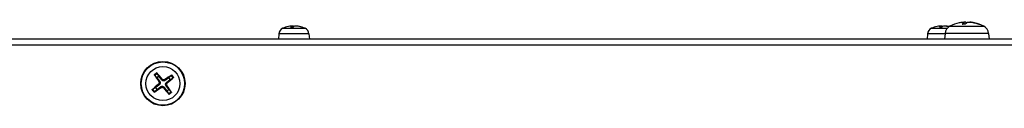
# Model space of a CAD drawing. Header units: millimetres. Extents: x 0 to 2376, y 0 to 1680.
# Tile 18 of 56: x 693 to 871, y 1368 to 1383. Entities that reach past the tile are written whole.
import ezdxf

# ---------------------------------------------------------------- set-up
doc = ezdxf.new("R2010")
doc.units = ezdxf.units.MM
doc.header["$LTSCALE"] = 0.2

# ---------------------------------------------------------------- blocks, each defined once
blk = doc.blocks.new('A$Ce4c96af9')
for p, q in [((36.39, 229.18), (35.94, 229.18)), ((36.4, 229.18), (35.95, 229.18)), ((36.17, 229.38), (36.19, 229.18)), ((36.17, 229.37), (36.18, 229.18)), ((36.39, 229.37), (36.41, 229.19)), ((36.89, 229.38), (36.89, 229.37)), ((37.04, 229.37), (37.04, 229.36)), ((37.98, 229.18), (37.88, 229.18)), ((38.01, 229.18), (37.89, 229.18)), ((153.39, 229.18), (152.94, 229.18)), ((153.4, 229.18), (152.95, 229.18)), ((153.17, 229.38), (153.19, 229.18)), ((153.17, 229.37), (153.18, 229.18)), ((153.39, 229.37), (153.41, 229.19)), ((153.89, 229.38), (153.89, 229.37)), ((154.04, 229.37), (154.04, 229.36)), ((154.83, 229.33), (160.97, 229.33)), ((157.62, 229.71), (157.08, 229.71)), ((157.63, 229.71), (157.09, 229.71)), ((157.35, 230.05), (157.38, 229.71)), ((157.36, 230.06), (157.39, 229.71)), ((157.7, 230.05), (157.72, 229.8)), ((158.44, 230.06), (158.44, 230.05)), ((158.68, 230.05), (158.68, 230.03)), ((160.07, 229.71), (159.95, 229.71)), ((160.11, 229.71), (159.97, 229.71)), ((33.82, 227.99), (33.73, 227)), ((39.24, 227.99), (33.82, 227.99)), ((34.53, 228.98), (38.53, 228.98)), ((39.24, 227.99), (39.33, 227)), ((150.82, 227.99), (150.73, 227)), ((153.99, 227.99), (150.82, 227.99)), ((151.53, 228.98), (154.39, 228.98)), ((153.99, 228.06), (153.9, 227)), ((161.81, 228.06), (153.99, 228.06)), ((161.81, 228.06), (161.9, 227)), ((-187.1, 226), (212.9, 226)), ((210.9, 227), (-185.1, 227)), ((12.11, 218.89), (12.21, 218.76)), ((12.17, 219.33), (12.31, 219.43)), ((12.79, 219.79), (12.66, 219.69)), ((13.23, 219.73), (13.33, 219.59)), ((13.63, 218.67), (13.49, 218.57)), ((13.69, 219.11), (13.59, 219.24)), ((12.57, 218.27), (12.47, 218.41)), ((13.01, 218.21), (13.14, 218.31))]:
    blk.add_line(p, q)
for radius in [4, 3.91, 3.07]:
    blk.add_circle((12.9, 219), radius)
for centre, radius, start, end in [((36.53, 224.4), 5, 101.5428, 113.5471), ((36.53, 224.4), 5, 66.4529, 78.4572), ((153.53, 224.4), 5, 101.5428, 113.5471), ((155.59, 227.92), 1.6, 118.1727, 175), ((153.53, 224.4), 5, 76.3395, 78.4572), ((157.9, 223.6), 6.5, 102.4057, 118.1727), ((157.9, 223.6), 6.5, 61.8273, 77.5943), ((160.21, 227.92), 1.6, 5, 61.8273), ((35.01, 227.88), 1.2, 113.5471, 175), ((38.05, 227.88), 1.2, 5, 66.4529), ((152.01, 227.88), 1.2, 113.5471, 175), ((12.9, 219), 2.23, 119.6214, 134.0946), ((12.9, 219), 2.07, 119.0071, 134.7089), ((12.9, 219), 1.5, 118.7477, 134.9683), ((12.9, 219), 2.07, 29.0071, 44.7089), ((12.9, 219), 2.23, 29.6214, 44.0946), ((12.9, 219), 1.5, 28.7477, 44.9683), ((12.9, 219), 2.23, 209.6214, 224.0946), ((12.9, 219), 2.07, 209.0071, 224.7089), ((12.9, 219), 1.5, 208.7477, 224.9683), ((12.9, 219), 1.5, 298.7477, 314.9683), ((12.9, 219), 2.07, 299.0071, 314.7089), ((12.9, 219), 2.23, 299.6214, 314.0946)]:
    blk.add_arc(centre, radius, start, end)
for centre, major_axis, ratio, start_param, end_param in [((36.57, 224.42), (-1.62, 4.73), 0.963211, 6.055157, 6.159059), ((36.7, 224.42), (-0.45, 4.98), 0.238978, 0.069385, 0.275447), ((35.97, 229.35), (-0.201, -0.023), 0.065691, 2.899878, 4.438952), ((36.2, 229.35), (0.201, 0.014), 0.111686, 0.258464, 1.694385), ((36.7, 224.42), (-0.45, 4.98), 0.254222, 6.065366, 6.169268), ((36.36, 224.42), (0.45, 4.98), 0.254222, 0.113918, 0.31998), ((36.86, 229.35), (-0.201, 0.014), 0.111686, 4.485648, 6.024722), ((37.09, 229.35), (0.201, -0.023), 0.065691, 1.844233, 3.143231), ((36.57, 224.42), (1.71, -4.69), 0.967106, 2.505529, 2.711591), ((36.49, 224.42), (1.62, 4.73), 0.963211, 0.021966, 0.228028), ((153.57, 224.42), (-1.62, 4.73), 0.963211, 6.055157, 6.159059), ((153.7, 224.42), (-0.45, 4.98), 0.238978, 0.069385, 0.275447), ((152.97, 229.35), (-0.201, -0.023), 0.065691, 2.899878, 4.438952), ((153.2, 229.35), (0.201, 0.014), 0.111686, 0.258464, 1.694385), ((153.7, 224.42), (-0.45, 4.98), 0.254222, 6.065366, 6.169268), ((153.36, 224.42), (0.45, 4.98), 0.254222, 0.113918, 0.31998), ((153.86, 229.35), (-0.201, 0.014), 0.111686, 4.485648, 6.024722), ((154.09, 229.35), (0.201, -0.023), 0.065691, 1.844233, 3.143231), ((153.57, 224.42), (1.71, -4.69), 0.967106, 2.550915, 2.711591), ((153.49, 224.42), (1.62, 4.73), 0.963211, 0.0858, 0.228028), ((157.94, 223.61), (-1.84, 6.23), 0.951292, 6.114958, 6.216495), ((158.04, 223.61), (-0.58, 6.47), 0.196854, 0.087562, 0.326546), ((157.77, 223.61), (0.59, 6.47), 0.295714, 0.132215, 0.371199), ((158.03, 223.61), (-0.59, 6.47), 0.295714, 6.049434, 6.15097), ((157.93, 223.61), (2.63, -5.94), 0.976551, 2.389391, 2.628375), ((157.86, 223.61), (1.84, 6.23), 0.951292, 6.212428, 6.451412), ((13.02, 219.08), (3.63, -5.39), 0.087156, 4.368276, 4.60726), ((12.79, 218.91), (-4.16, 4.99), 0.087156, 4.817518, 5.056502), ((12.98, 218.88), (-5.39, -3.63), 0.087156, 4.368276, 4.60726), ((12.99, 218.89), (-4.99, -4.16), 0.087156, 4.817518, 5.056502), ((12.78, 218.92), (-3.63, 5.39), 0.087156, 4.368276, 4.60726), ((12.81, 219.11), (4.99, 4.16), 0.087156, 4.817518, 5.056502), ((12.82, 219.12), (5.39, 3.63), 0.087156, 4.368276, 4.60726), ((13.01, 219.09), (4.16, -4.99), 0.087156, 4.817518, 5.056502)]:
    blk.add_ellipse(centre, major_axis=major_axis, ratio=ratio, start_param=start_param, end_param=end_param)
for points in [[(35.94, 229.18), (35.94, 229.18), (35.95, 229.18), (35.95, 229.18)], [(37.98, 229.18), (37.99, 229.18), (38, 229.18), (38.01, 229.18)], [(152.94, 229.18), (152.94, 229.18), (152.95, 229.18), (152.95, 229.18)], [(157.08, 229.71), (157.08, 229.71), (157.09, 229.71), (157.09, 229.71)], [(160.07, 229.71), (160.08, 229.71), (160.1, 229.71), (160.11, 229.71)]]:
    blk.add_open_spline(points, degree=3)
for points, knots in [([(157.12, 230.05), (157.16, 230.05), (157.2, 230.06), (157.27, 230.06), (157.3, 230.06), (157.34, 230.06), (157.35, 230.06), (157.36, 230.06), (157.36, 230.05), (157.35, 230.05)], [-0.20360088, -0.20360088, -0.20360088, -0.20360088, -0.1911011, -0.1911011, -0.17860132, -0.17860132, -0.16607721, -0.16607721, -0.15692427, -0.15692427, -0.15692427, -0.15692427]), ([(157.7, 230.05), (157.69, 230.05), (157.66, 230.06), (157.61, 230.06), (157.57, 230.06), (157.5, 230.06), (157.45, 230.06), (157.39, 230.06), (157.37, 230.06), (157.36, 230.05)], [-0.20360088, -0.20360088, -0.20360088, -0.20360088, -0.1911011, -0.1911011, -0.17860132, -0.17860132, -0.16607721, -0.16607721, -0.16092101, -0.16092101, -0.16092101, -0.16092101]), ([(158.1, 230.05), (158.11, 230.05), (158.14, 230.06), (158.19, 230.06), (158.23, 230.06), (158.3, 230.06), (158.35, 230.06), (158.42, 230.06), (158.45, 230.05), (158.48, 230.05)], [-0.20360086, -0.20360086, -0.20360086, -0.20360086, -0.19110109, -0.19110109, -0.17860131, -0.17860131, -0.16607719, -0.16607719, -0.15692426, -0.15692426, -0.15692426, -0.15692426]), ([(158.68, 230.05), (158.64, 230.05), (158.6, 230.06), (158.53, 230.06), (158.5, 230.06), (158.46, 230.06), (158.45, 230.06), (158.44, 230.06), (158.44, 230.06), (158.44, 230.06)], [-0.20360088, -0.20360088, -0.20360088, -0.20360088, -0.1911011, -0.1911011, -0.17860132, -0.17860132, -0.16607721, -0.16607721, -0.16324742, -0.16324742, -0.16324742, -0.16324742]), ([(11.44, 220.47), (11.44, 220.48), (11.43, 220.48), (11.42, 220.5), (11.41, 220.51), (11.39, 220.54), (11.38, 220.55), (11.37, 220.57), (11.36, 220.59), (11.35, 220.6)], [0.04272856, 0.04272856, 0.04272856, 0.04272856, 0.04646968, 0.04646968, 0.0511089, 0.0511089, 0.05581605, 0.05581605, 0.05997866, 0.05997866, 0.05997866, 0.05997866]), ([(11.8, 220.94), (11.81, 220.93), (11.82, 220.91), (11.84, 220.89), (11.85, 220.88), (11.87, 220.85), (11.88, 220.84), (11.89, 220.83), (11.89, 220.82), (11.89, 220.81)], [0.01456007, 0.01456007, 0.01456007, 0.01456007, 0.01872268, 0.01872268, 0.02342983, 0.02342983, 0.02806906, 0.02806906, 0.03181018, 0.03181018, 0.03181018, 0.03181018]), ([(14.37, 220.46), (14.38, 220.46), (14.38, 220.47), (14.4, 220.48), (14.41, 220.49), (14.44, 220.51), (14.45, 220.52), (14.47, 220.53), (14.49, 220.54), (14.5, 220.55)], [0.04272856, 0.04272856, 0.04272856, 0.04272856, 0.04646968, 0.04646968, 0.0511089, 0.0511089, 0.05581605, 0.05581605, 0.05997866, 0.05997866, 0.05997866, 0.05997866]), ([(12.17, 219.33), (12.19, 219.29), (12.21, 219.25), (12.23, 219.17), (12.23, 219.12), (12.21, 219.04), (12.19, 219), (12.15, 218.93), (12.13, 218.91), (12.11, 218.89)], [-0.20360088, -0.20360088, -0.20360088, -0.20360088, -0.1911011, -0.1911011, -0.17860132, -0.17860132, -0.16607721, -0.16607721, -0.15692427, -0.15692427, -0.15692427, -0.15692427]), ([(12.31, 219.43), (12.34, 219.39), (12.36, 219.35), (12.39, 219.28), (12.4, 219.24), (12.41, 219.15), (12.41, 219.11), (12.4, 219.03), (12.38, 218.99), (12.35, 218.91), (12.33, 218.88), (12.28, 218.82), (12.25, 218.78), (12.21, 218.76)], [-0.09047595, -0.09047595, -0.09047595, -0.09047595, -0.07674426, -0.07674426, -0.0647331, -0.0647331, -0.05272193, -0.05272193, -0.04071077, -0.04071077, -0.0286996, -0.0286996, -0.01496792, -0.01496792, -0.01496792, -0.01496792]), ([(12.47, 218.41), (12.51, 218.44), (12.55, 218.46), (12.62, 218.49), (12.66, 218.5), (12.75, 218.51), (12.79, 218.51), (12.87, 218.5), (12.91, 218.48), (12.99, 218.45), (13.02, 218.43), (13.08, 218.38), (13.12, 218.35), (13.14, 218.31)], [-0.09047595, -0.09047595, -0.09047595, -0.09047595, -0.07674426, -0.07674426, -0.0647331, -0.0647331, -0.05272193, -0.05272193, -0.04071077, -0.04071077, -0.0286996, -0.0286996, -0.01496792, -0.01496792, -0.01496792, -0.01496792]), ([(13.33, 219.59), (13.29, 219.56), (13.25, 219.54), (13.18, 219.51), (13.14, 219.5), (13.05, 219.49), (13.01, 219.49), (12.93, 219.5), (12.89, 219.52), (12.81, 219.55), (12.78, 219.57), (12.72, 219.62), (12.68, 219.65), (12.66, 219.69)], [-0.09047595, -0.09047595, -0.09047595, -0.09047595, -0.07674426, -0.07674426, -0.0647331, -0.0647331, -0.05272193, -0.05272193, -0.04071077, -0.04071077, -0.0286996, -0.0286996, -0.01496792, -0.01496792, -0.01496792, -0.01496792]), ([(13.23, 219.73), (13.19, 219.71), (13.15, 219.69), (13.07, 219.67), (13.02, 219.67), (12.94, 219.69), (12.9, 219.71), (12.83, 219.75), (12.81, 219.77), (12.79, 219.79)], [-0.20360086, -0.20360086, -0.20360086, -0.20360086, -0.19110108, -0.19110108, -0.17860131, -0.17860131, -0.16607719, -0.16607719, -0.15692426, -0.15692426, -0.15692426, -0.15692426]), ([(13.49, 218.57), (13.46, 218.61), (13.44, 218.65), (13.41, 218.72), (13.4, 218.76), (13.39, 218.85), (13.39, 218.89), (13.4, 218.97), (13.42, 219.01), (13.45, 219.09), (13.47, 219.12), (13.52, 219.18), (13.55, 219.22), (13.59, 219.24)], [-0.09047595, -0.09047595, -0.09047595, -0.09047595, -0.07674426, -0.07674426, -0.0647331, -0.0647331, -0.05272193, -0.05272193, -0.04071077, -0.04071077, -0.0286996, -0.0286996, -0.01496792, -0.01496792, -0.01496792, -0.01496792]), ([(13.63, 218.67), (13.61, 218.71), (13.59, 218.75), (13.57, 218.83), (13.57, 218.88), (13.59, 218.96), (13.61, 219), (13.65, 219.07), (13.67, 219.09), (13.69, 219.11)], [-0.20360088, -0.20360088, -0.20360088, -0.20360088, -0.1911011, -0.1911011, -0.17860132, -0.17860132, -0.16607721, -0.16607721, -0.15692427, -0.15692427, -0.15692427, -0.15692427]), ([(14.84, 220.1), (14.83, 220.09), (14.81, 220.08), (14.79, 220.06), (14.78, 220.05), (14.75, 220.03), (14.74, 220.02), (14.73, 220.01), (14.72, 220.01), (14.71, 220.01)], [0.01456007, 0.01456007, 0.01456007, 0.01456007, 0.01872268, 0.01872268, 0.02342983, 0.02342983, 0.02806906, 0.02806906, 0.03181018, 0.03181018, 0.03181018, 0.03181018]), ([(10.96, 217.9), (10.97, 217.91), (10.99, 217.92), (11.01, 217.94), (11.02, 217.95), (11.05, 217.97), (11.06, 217.98), (11.07, 217.99), (11.08, 217.99), (11.09, 217.99)], [0.01456007, 0.01456007, 0.01456007, 0.01456007, 0.01872268, 0.01872268, 0.02342983, 0.02342983, 0.02806906, 0.02806906, 0.03181018, 0.03181018, 0.03181018, 0.03181018]), ([(11.43, 217.54), (11.42, 217.54), (11.42, 217.53), (11.4, 217.52), (11.39, 217.51), (11.36, 217.49), (11.35, 217.48), (11.33, 217.47), (11.31, 217.46), (11.3, 217.45)], [0.04272856, 0.04272856, 0.04272856, 0.04272856, 0.04646968, 0.04646968, 0.0511089, 0.0511089, 0.05581605, 0.05581605, 0.05997866, 0.05997866, 0.05997866, 0.05997866]), ([(12.57, 218.27), (12.61, 218.29), (12.65, 218.31), (12.73, 218.33), (12.78, 218.33), (12.86, 218.31), (12.9, 218.29), (12.97, 218.25), (12.99, 218.23), (13.01, 218.21)], [-0.20360088, -0.20360088, -0.20360088, -0.20360088, -0.1911011, -0.1911011, -0.17860132, -0.17860132, -0.16607721, -0.16607721, -0.15692427, -0.15692427, -0.15692427, -0.15692427]), ([(14, 217.06), (13.99, 217.07), (13.98, 217.09), (13.96, 217.11), (13.95, 217.12), (13.93, 217.15), (13.92, 217.16), (13.91, 217.17), (13.91, 217.18), (13.91, 217.19)], [0.01456007, 0.01456007, 0.01456007, 0.01456007, 0.01872268, 0.01872268, 0.02342983, 0.02342983, 0.02806906, 0.02806906, 0.03181018, 0.03181018, 0.03181018, 0.03181018]), ([(14.36, 217.53), (14.36, 217.52), (14.37, 217.52), (14.38, 217.5), (14.39, 217.49), (14.41, 217.46), (14.42, 217.45), (14.43, 217.43), (14.44, 217.41), (14.45, 217.4)], [0.04272856, 0.04272856, 0.04272856, 0.04272856, 0.04646968, 0.04646968, 0.0511089, 0.0511089, 0.05581605, 0.05581605, 0.05997866, 0.05997866, 0.05997866, 0.05997866])]:
    blk.add_open_spline(points, degree=3, knots=knots)
for points, weights in [([(11.44, 220.47), (11.67, 220.23), (11.84, 220.06)], [1.07090463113, 1.10005832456, 1.10095183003]), ([(12.18, 220.32), (12.06, 220.52), (11.89, 220.81)], [1.10095183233, 1.10005832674, 1.07090463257]), ([(12.66, 219.69), (12.5, 219.89), (12.18, 220.32)], [1.8284082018, 1.44873413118, 1]), ([(14.37, 220.46), (14.13, 220.23), (13.96, 220.06)], [1.07090462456, 1.10005831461, 1.10095181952]), ([(12.21, 218.76), (12.01, 218.6), (11.58, 218.28)], [1.8284082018, 1.44873413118, 1]), ([(11.84, 220.06), (12.16, 219.63), (12.31, 219.43)], [1, 1.44873413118, 1.8284082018]), ([(13.96, 220.06), (13.53, 219.74), (13.33, 219.59)], [1, 1.44873413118, 1.8284082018]), ([(13.96, 217.94), (13.64, 218.37), (13.49, 218.57)], [1, 1.44873413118, 1.8284082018]), ([(13.59, 219.24), (13.79, 219.4), (14.22, 219.72)], [1.8284082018, 1.44873413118, 1]), ([(14.22, 219.72), (14.42, 219.84), (14.71, 220.01)], [1.10095181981, 1.10005831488, 1.07090462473]), ([(11.58, 218.28), (11.38, 218.16), (11.09, 217.99)], [1.10095181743, 1.10005831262, 1.07090462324]), ([(11.43, 217.54), (11.67, 217.77), (11.84, 217.94)], [1.07090462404, 1.10005831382, 1.10095181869]), ([(11.84, 217.94), (12.27, 218.26), (12.47, 218.41)], [1, 1.44873413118, 1.8284082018]), ([(13.14, 218.31), (13.3, 218.11), (13.62, 217.68)], [1.8284082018, 1.44873413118, 1]), ([(13.62, 217.68), (13.74, 217.48), (13.91, 217.19)], [1.100951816, 1.10005831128, 1.07090462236]), ([(14.36, 217.53), (14.13, 217.77), (13.96, 217.94)], [1.07090462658, 1.10005831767, 1.10095182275])]:
    blk.add_rational_spline(points, weights, degree=2)

msp = doc.modelspace()

# ---------------------------------------------------------------- block references
msp.add_blockref('A$Ce4c96af9', (705.892, 1152.638))

doc.saveas('drawing.dxf')
